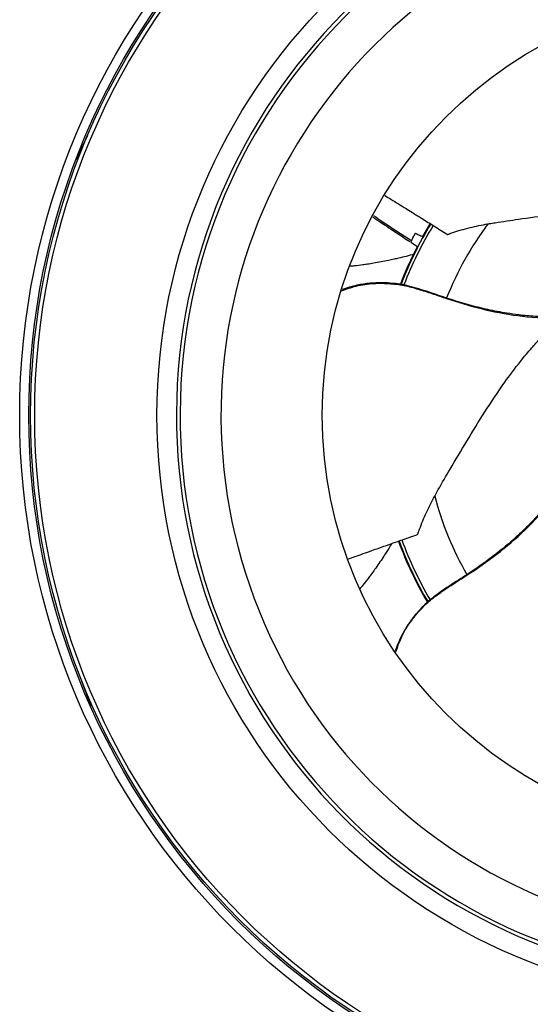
# Model space of a CAD drawing. Extents: x 5 to 297, y -3 to 205.
# Tile 30 of 35: x 206 to 228, y 115 to 158. Entities that reach past the tile are written whole.
import ezdxf

# ---------------------------------------------------------------- set-up
doc = ezdxf.new("R2010")
doc.units = 0
doc.layers.get('0').update_dxf_attribs({"linetype": 'CONTINUOUS'})

msp = doc.modelspace()

# ---------------------------------------------------------------- linework, layer by layer
at = {"color": 7, "linetype": 'CONTINUOUS'}
for p, q in [((208.506, 151.778), (209.006, 152.841)), ((208.506, 151.778), (208.599, 151.843)), ((223.691, 148.382), (224.025, 148.956)), ((223.173, 148.145), (223.463, 147.958)), ((209.142, 127.781), (208.743, 128.887)), ((209.142, 127.781), (209.162, 127.893))]:
    msp.add_line(p, q, dxfattribs=at)
for radius in [31.78, 31.38, 31.3, 31.12, 25.754, 18.5]:
    msp.add_circle((237.79, 140.548), radius, dxfattribs=at)
for radius, start, end in [(24.9, 90.1281, 88.7384), (24.74, 90.1281, 88.7384), (22.94, 107.9526, 106.4538), (16.1, 148.5858, 159.1026), (16.13, 152.6501, 159.1373), (16.13, 200.0125, 210.5696), (16.1, 200.0154, 210.5219)]:
    msp.add_arc((237.79, 140.548), radius, start, end, dxfattribs=at)
at = {"color": 8, "linetype": 'CONTINUOUS'}
for radius, start, end in [(15.974, 148.5901, 159.0284), (14.021, 143.2128, 158.4694), (14.021, 194.6414, 209.898), (15.974, 200.0194, 210.4522)]:
    msp.add_arc((237.79, 140.548), radius, start, end, dxfattribs=at)
at = {"color": 7, "linetype": 'CONTINUOUS'}
for points, knots in [([(222.037, 150.189), (222.126, 150.134), (222.435, 149.943), (222.838, 149.693), (223.288, 149.415), (223.692, 149.163), (224.203, 148.845), (224.579, 148.61), (224.779, 148.484)], [0, 0, 0, 0, 0.0970144, 0.3392228, 0.4416642, 0.5889575, 0.7814542, 1, 1, 1, 1]), ([(226.561, 148.944), (226.582, 148.948), (226.687, 148.965), (227.132, 149.038), (228.018, 149.168), (229.319, 149.347), (230.808, 149.531), (232.217, 149.655), (233.395, 149.696), (234.216, 149.675), (234.773, 149.638), (235.148, 149.602), (235.398, 149.572), (235.557, 149.552), (235.65, 149.538), (235.696, 149.532), (235.728, 149.527), (235.76, 149.527), (235.788, 149.528), (235.807, 149.53), (235.815, 149.531), (235.82, 149.532), (235.822, 149.532), (235.822, 149.533), (235.823, 149.533), (235.825, 149.533), (235.827, 149.533), (235.829, 149.534), (235.831, 149.534), (235.834, 149.535), (235.837, 149.535), (235.838, 149.535), (235.84, 149.536), (235.844, 149.537), (235.861, 149.54), (235.896, 149.55), (235.944, 149.572), (235.968, 149.594), (235.979, 149.605)], [0, 0, 0, 0, 0.00757, 0.037851, 0.158982, 0.321249, 0.483609, 0.645733, 0.759956, 0.836944, 0.888606, 0.923148, 0.946207, 0.961595, 0.969289, 0.973136, 0.97506, 0.978403, 0.981732, 0.982563, 0.983394, 0.983809, 0.983835, 0.983848, 0.9839, 0.984108, 0.984316, 0.984368, 0.984575, 0.984991, 0.985198, 0.985302, 0.985354, 0.985562, 0.986393, 0.98973, 0.995079, 1, 1, 1, 1]), ([(221.507, 149.254), (221.534, 149.235), (221.672, 149.138), (221.94, 148.958), (222.36, 148.677), (222.76, 148.411), (223.035, 148.233), (223.129, 148.172)], [0, 0, 0, 0, 0.051585, 0.260117, 0.497191, 0.827741, 1, 1, 1, 1]), ([(221.54, 149.316), (221.665, 149.227), (222.209, 148.842), (222.776, 148.49), (223.212, 148.219)], [0, 0, 0, 0, 0.23044, 1, 1, 1, 1]), ([(224.779, 148.484), (224.779, 148.484), (224.78, 148.484), (224.781, 148.483), (224.783, 148.482), (224.784, 148.482), (224.785, 148.482), (224.786, 148.482), (224.788, 148.481), (224.793, 148.481), (224.811, 148.485), (224.887, 148.517), (225.187, 148.618), (225.738, 148.79), (226.293, 148.894), (226.561, 148.944)], [0, 0, 0, 0, 0.000566, 0.002274, 0.003982, 0.004836, 0.006544, 0.006971, 0.007825, 0.011243, 0.018094, 0.04546, 0.154763, 0.592522, 1, 1, 1, 1]), ([(223.212, 148.219), (223.205, 148.206), (223.19, 148.177), (223.176, 148.15), (223.17, 148.14), (223.172, 148.143), (223.173, 148.145)], [0, 0, 0, 0, 0.248218, 0.511457, 0.734642, 1, 1, 1, 1]), ([(223.212, 148.219), (223.22, 148.234), (223.229, 148.252), (223.24, 148.272), (223.242, 148.277), (223.243, 148.279), (223.244, 148.279), (223.244, 148.279), (223.244, 148.279), (223.244, 148.28), (223.245, 148.282), (223.249, 148.289), (223.255, 148.301), (223.261, 148.312), (223.264, 148.318), (223.265, 148.318), (223.265, 148.319), (223.265, 148.319), (223.265, 148.32), (223.267, 148.323), (223.274, 148.336), (223.3, 148.385), (223.324, 148.428), (223.344, 148.465), (223.347, 148.471), (223.348, 148.473), (223.349, 148.474), (223.349, 148.474), (223.35, 148.477), (223.355, 148.485), (223.367, 148.506), (223.377, 148.525), (223.384, 148.537)], [0, 0, 0, 0, 0.127291, 0.148224, 0.158685, 0.161299, 0.161953, 0.161994, 0.162157, 0.162811, 0.165425, 0.175886, 0.21787, 0.259815, 0.265044, 0.265371, 0.265452, 0.265779, 0.267086, 0.272316, 0.293239, 0.377197, 0.713744, 0.749526, 0.767416, 0.771889, 0.774125, 0.775243, 0.779716, 0.797606, 0.869169, 1, 1, 1, 1]), ([(223.384, 148.537), (223.418, 148.52), (223.51, 148.474), (223.612, 148.422), (223.68, 148.388), (223.691, 148.382)], [0, 0, 0, 0, 0.334029, 0.893964, 1, 1, 1, 1]), ([(223.325, 147.611), (223.208, 147.58), (222.982, 147.521), (222.686, 147.448), (222.425, 147.388), (222.168, 147.333), (221.87, 147.273), (221.563, 147.218), (221.296, 147.176), (221.014, 147.136), (220.765, 147.104), (220.578, 147.087), (220.519, 147.082)], [0, 0, 0, 0, 0.128671, 0.247268, 0.319867, 0.409832, 0.524317, 0.641207, 0.738673, 0.808435, 0.939008, 1, 1, 1, 1]), ([(229.508, 144.843), (229.218, 144.853), (228.682, 144.87), (227.979, 144.941), (227.424, 145.018), (226.969, 145.097), (226.41, 145.212), (225.723, 145.39), (224.864, 145.645), (224.002, 145.945), (223.295, 146.171), (222.759, 146.289), (222.365, 146.343), (221.9, 146.368), (221.366, 146.348), (220.776, 146.257), (220.363, 146.128), (220.14, 146.059)], [0, 0, 0, 0, 0.091888, 0.170218, 0.228295, 0.274418, 0.321445, 0.416345, 0.511724, 0.620075, 0.720966, 0.751288, 0.789055, 0.838815, 0.884567, 0.937775, 1, 1, 1, 1]), ([(224.224, 137.004), (224.235, 137.022), (224.287, 137.116), (224.507, 137.508), (224.957, 138.282), (225.629, 139.411), (226.414, 140.689), (227.195, 141.869), (227.897, 142.815), (228.426, 143.445), (228.802, 143.857), (229.064, 144.127), (229.243, 144.304), (229.358, 144.416), (229.426, 144.48), (229.46, 144.512), (229.484, 144.534), (229.504, 144.559), (229.521, 144.582), (229.531, 144.598), (229.535, 144.605), (229.538, 144.609), (229.538, 144.611), (229.539, 144.611), (229.539, 144.612), (229.54, 144.613), (229.541, 144.615), (229.542, 144.617), (229.543, 144.619), (229.545, 144.622), (229.546, 144.624), (229.547, 144.626), (229.547, 144.627), (229.549, 144.631), (229.557, 144.646), (229.571, 144.68), (229.584, 144.731), (229.581, 144.763), (229.58, 144.779)], [0, 0, 0, 0, 0.00757, 0.037851, 0.158982, 0.321249, 0.483609, 0.645733, 0.759956, 0.836944, 0.888606, 0.923148, 0.946207, 0.961595, 0.969289, 0.973136, 0.97506, 0.978403, 0.981732, 0.982563, 0.983394, 0.983809, 0.983835, 0.983848, 0.9839, 0.984108, 0.984316, 0.984368, 0.984575, 0.984991, 0.985198, 0.985302, 0.985354, 0.985562, 0.986393, 0.98973, 0.995079, 1, 1, 1, 1]), ([(223.473, 135.323), (223.473, 135.323), (223.474, 135.324), (223.475, 135.324), (223.476, 135.325), (223.478, 135.326), (223.479, 135.327), (223.48, 135.328), (223.481, 135.329), (223.484, 135.333), (223.492, 135.349), (223.514, 135.428), (223.623, 135.726), (223.832, 136.264), (224.097, 136.763), (224.224, 137.004)], [0, 0, 0, 0, 0.000566, 0.002274, 0.003982, 0.004836, 0.006544, 0.006971, 0.007825, 0.011243, 0.018094, 0.04546, 0.154763, 0.592522, 1, 1, 1, 1]), ([(229.268, 136.751), (229.08, 136.53), (228.732, 136.121), (228.238, 135.616), (227.832, 135.231), (227.486, 134.924), (227.048, 134.558), (226.481, 134.133), (225.746, 133.62), (224.973, 133.133), (224.356, 132.721), (223.929, 132.375), (223.642, 132.101), (223.333, 131.753), (223.015, 131.323), (222.722, 130.812), (222.568, 130.416), (222.486, 130.206)], [0, 0, 0, 0, 0.092086, 0.170584, 0.228786, 0.275009, 0.322136, 0.417241, 0.512825, 0.621409, 0.722516, 0.752904, 0.790752, 0.840619, 0.886469, 0.939792, 1, 1, 1, 1]), ([(220.407, 134.234), (220.513, 134.272), (220.863, 134.398), (221.318, 134.56), (221.816, 134.738), (222.264, 134.897), (222.831, 135.098), (223.25, 135.245), (223.473, 135.323)], [0, 0, 0, 0, 0.104183, 0.344469, 0.446097, 0.592221, 0.783189, 1, 1, 1, 1]), ([(222.336, 134.922), (222.293, 134.851), (222.215, 134.721), (222.088, 134.52), (221.946, 134.299), (221.777, 134.046), (221.599, 133.79), (221.44, 133.571), (221.269, 133.344), (221.111, 133.138), (220.985, 132.988), (220.941, 132.936)], [0, 0, 0, 0, 0.102641, 0.188213, 0.294256, 0.429201, 0.56698, 0.681864, 0.764093, 0.918001, 1, 1, 1, 1])]:
    msp.add_open_spline(points, degree=3, knots=knots, dxfattribs=at)
at = {"color": 8, "linetype": 'CONTINUOUS'}
for points, knots in [([(220.127, 146.009), (220.341, 146.084), (220.809, 146.247), (221.549, 146.347), (222.288, 146.336), (222.971, 146.24), (223.577, 146.056), (224.171, 145.87), (225.049, 145.56), (226.258, 145.201), (227.861, 144.879), (229.003, 144.813), (229.58, 144.779)], [0, 0, 0, 0, 0.060019, 0.130935, 0.200011, 0.267144, 0.334018, 0.400971, 0.468054, 0.642912, 0.819621, 1, 1, 1, 1]), ([(222.516, 130.164), (222.589, 130.371), (222.751, 130.832), (223.13, 131.466), (223.6, 132.037), (224.1, 132.511), (224.622, 132.87), (225.138, 133.218), (225.928, 133.712), (226.962, 134.432), (228.213, 135.485), (228.977, 136.337), (229.363, 136.767)], [0, 0, 0, 0, 0.058122, 0.129182, 0.198396, 0.265665, 0.332674, 0.399762, 0.46698, 0.642192, 0.819257, 1, 1, 1, 1])]:
    msp.add_open_spline(points, degree=3, knots=knots, dxfattribs=at)

doc.saveas('drawing.dxf')
